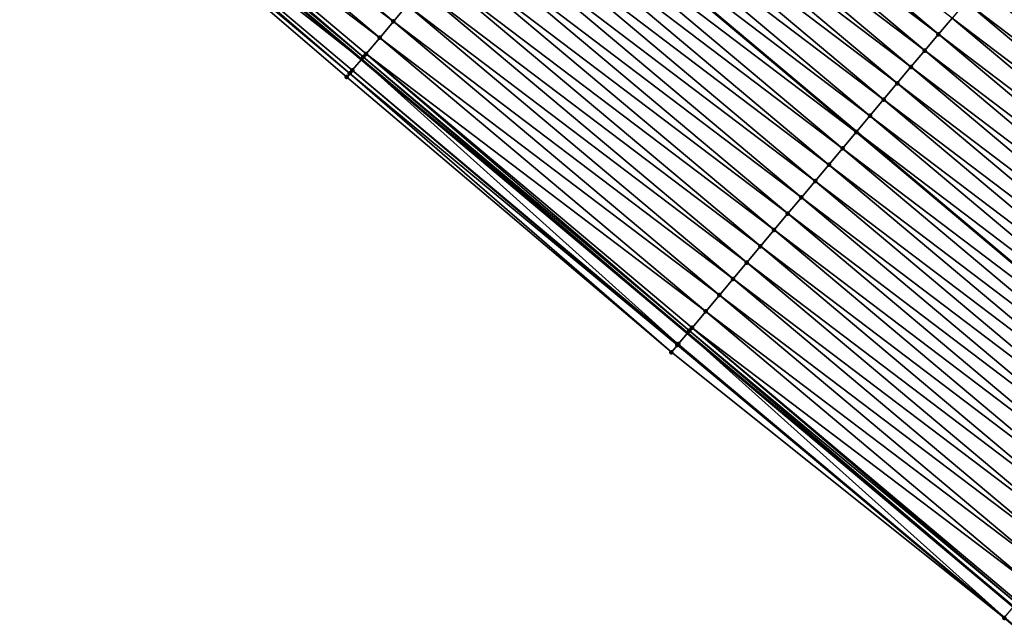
# Model space of a CAD drawing. Header units: feet. Extents: x 2017424 to 2024169, y 808042 to 818730.
# Tile 140 of 256: x 2017546 to 2017593, y 818564 to 818593. Entities that reach past the tile are written whole.
import ezdxf

# ---------------------------------------------------------------- set-up
doc = ezdxf.new("R2010")
doc.units = ezdxf.units.FT
doc.header["$MEASUREMENT"] = 0
for name, color, linetype, lineweight in [('EP_Travel Lane', 172, 'Continuous', 53), ('NB-Road Shots', 141, 'Continuous', 100), ('NB-Road X-Section', 40, 'Continuous', 13), ('STRIPING', 60, 'Continuous', 53)]:
    doc.layers.add(name, color=color, linetype=linetype, lineweight=lineweight)
doc.layers.add('I-77-MM15-17_NB-Surface-BORDER', color=7, linetype='Continuous')
doc.layers.add('I-77-MM15-17_NB-Surface-TIN', color=7, linetype='Continuous')

msp = doc.modelspace()

# ---------------------------------------------------------------- linework, layer by layer
at = {"layer": 'EP_Travel Lane'}
msp.add_polyline3d([(2017424.708446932, 818706.6688294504, 278.4128428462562), (2017440.001585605, 818693.77913903, 278.2689986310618), (2017455.294028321, 818680.8900351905, 278.158213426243), (2017470.586470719, 818668.0009316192, 278.0473499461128), (2017485.878978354, 818655.1117730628, 277.9508000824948), (2017501.171417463, 818642.2226722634, 277.8392320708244), (2017516.46393018, 818629.333509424, 277.7437765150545), (2017531.756304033, 818616.4444636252, 277.6179167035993), (2017547.048631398, 818603.5554570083, 277.4818524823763), (2017562.364146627, 818590.6528022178, 277.3291019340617), (2017577.679577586, 818577.7915311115, 277.1701032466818), (2017592.994850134, 818564.930393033, 276.9848655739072), (2017608.310211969, 818552.0691799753, 276.8144254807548), (2017623.625736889, 818539.2078299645, 276.6709841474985), (2017638.940979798, 818526.346716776, 276.4808451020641), (2017654.256575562, 818513.4853072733, 276.3491264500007), (2017669.572152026, 818500.623913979, 276.2142146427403), (2017684.887690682, 818487.7625524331, 276.0730450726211)], dxfattribs=at)
at = {"layer": 'I-77-MM15-17_NB-Surface-BORDER', "color": 3, "linetype": 'Continuous', "lineweight": -3}
msp.add_polyline3d([(2017684.590244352, 818487.4083693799, 276.0713054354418), (2017669.37084045, 818500.3842168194, 276.2119112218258), (2017653.954537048, 818513.125684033, 276.3450821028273), (2017638.506486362, 818525.8294317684, 276.4712637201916), (2017623.03827668, 818538.5085119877, 276.6514084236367), (2017607.878739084, 818551.5555449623, 276.8005175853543), (2017592.563399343, 818564.4167395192, 276.9746107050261), (2017576.922413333, 818576.8902233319, 277.1426359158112), (2017561.66786483, 818589.8237989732, 277.3175632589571), (2017546.465290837, 818602.8634015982, 277.4757587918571), (2017531.45807307, 818616.090658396, 277.6141708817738)], dxfattribs=at)
at = {"layer": 'I-77-MM15-17_NB-Surface-TIN', "color": 128, "linetype": 'Continuous', "lineweight": -3}
for points in [[(2017563.861850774, 818592.4366172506, 277.3028306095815), (2017548.549510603, 818605.3364897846, 277.4499675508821), (2017547.905104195, 818604.5718065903, 277.462806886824)], [(2017563.861850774, 818592.4366172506, 277.3028306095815), (2017564.504861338, 818593.2024745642, 277.2906932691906), (2017548.549510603, 818605.3364897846, 277.4499675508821)], [(2017563.218827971, 818591.6707702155, 277.3129416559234), (2017547.905104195, 818604.5718065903, 277.462806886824), (2017547.260717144, 818603.8071070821, 277.4798854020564)], [(2017563.218827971, 818591.6707702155, 277.3129416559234), (2017563.861850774, 818592.4366172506, 277.3028306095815), (2017547.905104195, 818604.5718065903, 277.462806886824)], [(2017589.464899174, 818591.8295262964, 276.8583230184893), (2017574.149485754, 818604.6907827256, 277.0202253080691), (2017573.506521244, 818603.9248867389, 277.0399866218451)], [(2017589.464899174, 818591.8295262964, 276.8583230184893), (2017590.107842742, 818592.5954398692, 276.8350946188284), (2017574.149485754, 818604.6907827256, 277.0202253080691)], [(2017546.616245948, 818603.0424784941, 277.4785353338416), (2017562.364146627, 818590.6528022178, 277.3291019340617), (2017547.048631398, 818603.5554570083, 277.4818524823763)], [(2017547.076702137, 818603.5887599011, 277.4820678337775), (2017547.048631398, 818603.5554570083, 277.4818524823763), (2017562.364146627, 818590.6528022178, 277.3291019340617)], [(2017562.45207184, 818590.7574976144, 277.329714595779), (2017547.260717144, 818603.8071070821, 277.4798854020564), (2017547.076702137, 818603.5887599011, 277.4820678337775)], [(2017562.45207184, 818590.7574976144, 277.329714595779), (2017547.076702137, 818603.5887599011, 277.4820678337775), (2017562.364146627, 818590.6528022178, 277.3291019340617)], [(2017562.45207184, 818590.7574976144, 277.329714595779), (2017562.575834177, 818590.9048988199, 277.327855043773), (2017547.260717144, 818603.8071070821, 277.4798854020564)], [(2017562.575834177, 818590.9048988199, 277.327855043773), (2017563.218827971, 818591.6707702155, 277.3129416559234), (2017547.260717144, 818603.8071070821, 277.4798854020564)], [(2017588.821921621, 818591.063641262, 276.8759253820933), (2017573.506521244, 818603.9248867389, 277.0399866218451), (2017572.863506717, 818603.1590327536, 277.0514678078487)], [(2017588.821921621, 818591.063641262, 276.8759253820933), (2017589.464899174, 818591.8295262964, 276.8583230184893), (2017573.506521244, 818603.9248867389, 277.0399866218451)], [(2017561.811830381, 818589.9951600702, 277.3237305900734), (2017546.616245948, 818603.0424784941, 277.4785353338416), (2017546.465290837, 818602.8634015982, 277.4757587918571)], [(2017561.932739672, 818590.1391119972, 277.3260958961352), (2017562.364146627, 818590.6528022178, 277.3291019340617), (2017546.616245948, 818603.0424784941, 277.4785353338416)], [(2017561.811830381, 818589.9951600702, 277.3237305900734), (2017561.932739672, 818590.1391119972, 277.3260958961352), (2017546.616245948, 818603.0424784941, 277.4785353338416)], [(2017588.178937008, 818590.2977621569, 276.8923588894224), (2017572.863506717, 818603.1590327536, 277.0514678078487), (2017572.220533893, 818602.393143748, 277.0698527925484)], [(2017588.178937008, 818590.2977621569, 276.8923588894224), (2017588.821921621, 818591.063641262, 276.8759253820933), (2017572.863506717, 818603.1590327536, 277.0514678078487)], [(2017561.66786483, 818589.8237989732, 277.3175632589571), (2017561.811830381, 818589.9951600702, 277.3237305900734), (2017546.465290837, 818602.8634015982, 277.4757587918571)], [(2017587.535952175, 818589.5318832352, 276.9087561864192), (2017572.220533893, 818602.393143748, 277.0698527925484), (2017571.5775949, 818601.6272263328, 277.0938384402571)], [(2017587.535952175, 818589.5318832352, 276.9087561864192), (2017588.178937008, 818590.2977621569, 276.8923588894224), (2017572.220533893, 818602.393143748, 277.0698527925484)], [(2017586.893000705, 818588.7659762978, 276.9306765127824), (2017571.5775949, 818601.6272263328, 277.0938384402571), (2017570.934696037, 818600.861275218, 277.1244676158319)], [(2017586.893000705, 818588.7659762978, 276.9306765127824), (2017587.535952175, 818589.5318832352, 276.9087561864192), (2017571.5775949, 818601.6272263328, 277.0938384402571)], [(2017586.250099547, 818588.0000271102, 276.9609259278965), (2017570.934696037, 818600.861275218, 277.1244676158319), (2017570.299169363, 818600.1042248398, 277.145166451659)], [(2017586.250099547, 818588.0000271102, 276.9609259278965), (2017586.893000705, 818588.7659762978, 276.9306765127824), (2017570.934696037, 818600.861275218, 277.1244676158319)], [(2017585.607106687, 818587.2341549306, 276.9759941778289), (2017570.291738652, 818600.0953732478, 277.1454084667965), (2017569.648755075, 818599.3294932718, 277.1620133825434)], [(2017570.291738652, 818600.0953732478, 277.1454084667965), (2017585.614537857, 818587.2430062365, 276.9758200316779), (2017570.299169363, 818600.1042248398, 277.145166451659)], [(2017585.607106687, 818587.2341549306, 276.9759941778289), (2017585.614537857, 818587.2430062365, 276.9758200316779), (2017570.291738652, 818600.0953732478, 277.1454084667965)], [(2017586.250099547, 818588.0000271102, 276.9609259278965), (2017570.299169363, 818600.1042248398, 277.145166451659), (2017585.614537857, 818587.2430062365, 276.9758200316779)], [(2017584.964128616, 818586.4682703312, 276.9935108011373), (2017569.648755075, 818599.3294932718, 277.1620133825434), (2017569.005783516, 818598.5636032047, 277.1806076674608)], [(2017584.964128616, 818586.4682703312, 276.9935108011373), (2017585.607106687, 818587.2341549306, 276.9759941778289), (2017569.648755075, 818599.3294932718, 277.1620133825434)], [(2017584.321197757, 818585.7023460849, 277.0188433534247), (2017569.005783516, 818598.5636032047, 277.1806076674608), (2017568.362802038, 818597.7977214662, 277.1975600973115)], [(2017584.321197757, 818585.7023460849, 277.0188433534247), (2017584.964128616, 818586.4682703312, 276.9935108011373), (2017569.005783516, 818598.5636032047, 277.1806076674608)], [(2017583.678223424, 818584.9364583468, 277.0369786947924), (2017568.362802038, 818597.7977214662, 277.1975600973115), (2017567.719837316, 818597.031825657, 277.2172863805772)], [(2017583.678223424, 818584.9364583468, 277.0369786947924), (2017584.321197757, 818585.7023460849, 277.0188433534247), (2017568.362802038, 818597.7977214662, 277.1975600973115)], [(2017583.035230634, 818584.1705861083, 277.052058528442), (2017567.719837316, 818597.031825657, 277.2172863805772), (2017567.076881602, 818596.265922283, 277.2385039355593)], [(2017583.035230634, 818584.1705861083, 277.052058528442), (2017583.678223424, 818584.9364583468, 277.0369786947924), (2017567.719837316, 818597.031825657, 277.2172863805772)], [(2017582.392260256, 818583.4046950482, 277.0708487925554), (2017567.076881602, 818596.265922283, 277.2385039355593), (2017566.433922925, 818595.5000213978, 277.259230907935)], [(2017582.392260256, 818583.4046950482, 277.0708487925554), (2017583.035230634, 818584.1705861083, 277.052058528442), (2017567.076881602, 818596.265922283, 277.2385039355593)], [(2017607.995069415, 818582.7978049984, 276.5867393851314), (2017592.679661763, 818595.6590565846, 276.7495886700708), (2017592.036661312, 818594.8931907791, 276.7634003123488)], [(2017581.749341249, 818582.6387608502, 277.0981432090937), (2017566.433922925, 818595.5000213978, 277.259230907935), (2017565.790912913, 818594.7341636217, 277.2714594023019)], [(2017581.749341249, 818582.6387608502, 277.0981432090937), (2017582.392260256, 818583.4046950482, 277.0708487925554), (2017566.433922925, 818595.5000213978, 277.259230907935)], [(2017581.106352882, 818581.8728848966, 277.1139554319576), (2017565.790912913, 818594.7341636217, 277.2714594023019), (2017565.147911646, 818593.9682985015, 277.285135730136)], [(2017581.106352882, 818581.8728848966, 277.1139554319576), (2017581.749341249, 818582.6387608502, 277.0981432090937), (2017565.790912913, 818594.7341636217, 277.2714594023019)], [(2017607.352055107, 818582.0319508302, 276.5982560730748), (2017592.036661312, 818594.8931907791, 276.7634003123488), (2017591.393705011, 818594.1272878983, 276.784520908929)], [(2017607.352055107, 818582.0319508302, 276.5982560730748), (2017607.995069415, 818582.7978049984, 276.5867393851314), (2017592.036661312, 818594.8931907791, 276.7634003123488)], [(2017580.463331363, 818581.1070367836, 277.1242791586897), (2017565.147911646, 818593.9682985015, 277.285135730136), (2017564.504861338, 818593.2024745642, 277.2906932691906)], [(2017580.463331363, 818581.1070367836, 277.1242791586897), (2017581.106352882, 818581.8728848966, 277.1139554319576), (2017565.147911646, 818593.9682985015, 277.285135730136)], [(2017606.709101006, 818581.2660461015, 276.6197401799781), (2017591.393705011, 818594.1272878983, 276.784520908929), (2017590.750774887, 818593.3613630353, 276.8099750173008)], [(2017606.709101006, 818581.2660461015, 276.6197401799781), (2017607.352055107, 818582.0319508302, 276.5982560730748), (2017591.393705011, 818594.1272878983, 276.784520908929)], [(2017606.066173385, 818580.5001191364, 276.6456079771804), (2017590.750774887, 818593.3613630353, 276.8099750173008), (2017590.107842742, 818592.5954398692, 276.8350946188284)], [(2017606.066173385, 818580.5001191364, 276.6456079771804), (2017606.709101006, 818581.2660461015, 276.6197401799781), (2017590.750774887, 818593.3613630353, 276.8099750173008)], [(2017579.820283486, 818580.3412108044, 277.1302395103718), (2017564.504861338, 818593.2024745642, 277.2906932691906), (2017563.861850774, 818592.4366172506, 277.3028306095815)], [(2017579.820283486, 818580.3412108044, 277.1302395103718), (2017580.463331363, 818581.1070367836, 277.1242791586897), (2017564.504861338, 818593.2024745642, 277.2906932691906)], [(2017579.177250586, 818579.5753722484, 277.1386792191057), (2017563.861850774, 818592.4366172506, 277.3028306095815), (2017563.218827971, 818591.6707702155, 277.3129416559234)], [(2017579.177250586, 818579.5753722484, 277.1386792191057), (2017579.820283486, 818580.3412108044, 277.1302395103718), (2017563.861850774, 818592.4366172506, 277.3028306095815)], [(2017605.423247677, 818579.7341905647, 276.67179244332), (2017590.107842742, 818592.5954398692, 276.8350946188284), (2017589.464899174, 818591.8295262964, 276.8583230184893)], [(2017605.423247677, 818579.7341905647, 276.67179244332), (2017606.066173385, 818580.5001191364, 276.6456079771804), (2017590.107842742, 818592.5954398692, 276.8350946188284)], [(2017578.534226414, 818578.809526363, 277.1485638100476), (2017563.218827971, 818591.6707702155, 277.3129416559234), (2017562.575834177, 818590.9048988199, 277.327855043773)], [(2017578.534226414, 818578.809526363, 277.1485638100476), (2017579.177250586, 818579.5753722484, 277.1386792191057), (2017563.218827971, 818591.6707702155, 277.3129416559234)], [(2017604.780303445, 818578.9682775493, 276.6949102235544), (2017589.464899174, 818591.8295262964, 276.8583230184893), (2017588.821921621, 818591.063641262, 276.8759253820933)], [(2017604.780303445, 818578.9682775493, 276.6949102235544), (2017605.423247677, 818579.7341905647, 276.67179244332), (2017589.464899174, 818591.8295262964, 276.8583230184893)], [(2017604.137338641, 818578.2023818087, 276.7146224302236), (2017588.821921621, 818591.063641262, 276.8759253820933), (2017588.178937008, 818590.2977621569, 276.8923588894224)], [(2017604.137338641, 818578.2023818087, 276.7146224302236), (2017604.780303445, 818578.9682775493, 276.6949102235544), (2017588.821921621, 818591.063641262, 276.8759253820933)], [(2017577.248153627, 818577.2778551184, 277.1642865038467), (2017562.364146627, 818590.6528022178, 277.3291019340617), (2017561.932739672, 818590.1391119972, 277.3260958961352)], [(2017562.45207184, 818590.7574976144, 277.329714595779), (2017562.364146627, 818590.6528022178, 277.3291019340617), (2017577.679577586, 818577.7915311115, 277.1701032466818)], [(2017577.248153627, 818577.2778551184, 277.1642865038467), (2017577.679577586, 818577.7915311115, 277.1701032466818), (2017562.364146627, 818590.6528022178, 277.3291019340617)], [(2017577.772192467, 818577.9018032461, 277.1713519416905), (2017562.575834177, 818590.9048988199, 277.327855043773), (2017562.45207184, 818590.7574976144, 277.329714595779)], [(2017577.772192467, 818577.9018032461, 277.1713519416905), (2017562.45207184, 818590.7574976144, 277.329714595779), (2017577.679577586, 818577.7915311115, 277.1701032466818)], [(2017577.772192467, 818577.9018032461, 277.1713519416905), (2017577.891267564, 818578.0436256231, 277.1692623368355), (2017562.575834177, 818590.9048988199, 277.327855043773)], [(2017577.891267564, 818578.0436256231, 277.1692623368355), (2017578.534226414, 818578.809526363, 277.1485638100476), (2017562.575834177, 818590.9048988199, 277.327855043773)], [(2017577.208372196, 818577.2304976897, 277.1630629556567), (2017561.932739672, 818590.1391119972, 277.3260958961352), (2017561.811830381, 818589.9951600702, 277.3237305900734)], [(2017577.208372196, 818577.2304976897, 277.1630629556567), (2017577.248153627, 818577.2778551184, 277.1642865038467), (2017561.932739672, 818590.1391119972, 277.3260958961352)], [(2017603.494362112, 818577.4364959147, 276.7323935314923), (2017588.178937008, 818590.2977621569, 276.8923588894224), (2017587.535952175, 818589.5318832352, 276.9087561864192)], [(2017603.494362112, 818577.4364959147, 276.7323935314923), (2017604.137338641, 818578.2023818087, 276.7146224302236), (2017588.178937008, 818590.2977621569, 276.8923588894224)], [(2017576.922413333, 818576.8902233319, 277.1426359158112), (2017561.811830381, 818589.9951600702, 277.3237305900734), (2017561.66786483, 818589.8237989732, 277.3175632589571)], [(2017576.922413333, 818576.8902233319, 277.1426359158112), (2017577.208372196, 818577.2304976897, 277.1630629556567), (2017561.811830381, 818589.9951600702, 277.3237305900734)], [(2017602.85137763, 818576.6706166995, 276.748847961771), (2017587.535952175, 818589.5318832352, 276.9087561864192), (2017586.893000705, 818588.7659762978, 276.9306765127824)], [(2017602.85137763, 818576.6706166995, 276.748847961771), (2017603.494362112, 818577.4364959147, 276.7323935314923), (2017587.535952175, 818589.5318832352, 276.9087561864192)], [(2017602.20842592, 818575.9047099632, 276.7707278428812), (2017586.893000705, 818588.7659762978, 276.9306765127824), (2017586.250099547, 818588.0000271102, 276.9609259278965)], [(2017602.20842592, 818575.9047099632, 276.7707278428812), (2017602.85137763, 818576.6706166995, 276.748847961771), (2017586.893000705, 818588.7659762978, 276.9306765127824)], [(2017601.565531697, 818575.1387549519, 276.8021246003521), (2017586.250099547, 818588.0000271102, 276.9609259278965), (2017585.614537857, 818587.2430062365, 276.9758200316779)], [(2017601.565531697, 818575.1387549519, 276.8021246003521), (2017602.20842592, 818575.9047099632, 276.7707278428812), (2017586.250099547, 818588.0000271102, 276.9609259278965)], [(2017600.922578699, 818574.3728492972, 276.8237912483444), (2017585.607106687, 818587.2341549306, 276.9759941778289), (2017584.964128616, 818586.4682703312, 276.9935108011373)], [(2017585.607106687, 818587.2341549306, 276.9759941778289), (2017600.930009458, 818574.3817010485, 276.8235408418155), (2017585.614537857, 818587.2430062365, 276.9758200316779)], [(2017600.922578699, 818574.3728492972, 276.8237912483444), (2017600.930009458, 818574.3817010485, 276.8235408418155), (2017585.607106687, 818587.2341549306, 276.9759941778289)], [(2017601.565531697, 818575.1387549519, 276.8021246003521), (2017585.614537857, 818587.2430062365, 276.9758200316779), (2017600.930009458, 818574.3817010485, 276.8235408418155)], [(2017600.279588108, 818573.6069752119, 276.8392343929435), (2017584.964128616, 818586.4682703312, 276.9935108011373), (2017584.321197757, 818585.7023460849, 277.0188433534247)], [(2017600.279588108, 818573.6069752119, 276.8392343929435), (2017600.922578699, 818574.3728492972, 276.8237912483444), (2017584.964128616, 818586.4682703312, 276.9935108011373)], [(2017599.636626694, 818572.8410766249, 276.8595077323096), (2017584.321197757, 818585.7023460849, 277.0188433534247), (2017583.678223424, 818584.9364583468, 277.0369786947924)], [(2017599.636626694, 818572.8410766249, 276.8595077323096), (2017600.279588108, 818573.6069752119, 276.8392343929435), (2017584.321197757, 818585.7023460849, 277.0188433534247)], [(2017598.993639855, 818572.0751993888, 276.8755720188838), (2017583.678223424, 818584.9364583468, 277.0369786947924), (2017583.035230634, 818584.1705861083, 277.052058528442)], [(2017598.993639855, 818572.0751993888, 276.8755720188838), (2017599.636626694, 818572.8410766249, 276.8595077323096), (2017583.678223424, 818584.9364583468, 277.0369786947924)], [(2017598.350625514, 818571.3093452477, 276.8870833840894), (2017583.035230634, 818584.1705861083, 277.052058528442), (2017582.392260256, 818583.4046950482, 277.0708487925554)], [(2017598.350625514, 818571.3093452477, 276.8870833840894), (2017598.993639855, 818572.0751993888, 276.8755720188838), (2017583.035230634, 818584.1705861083, 277.052058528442)], [(2017597.707638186, 818570.5434684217, 276.9030668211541), (2017582.392260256, 818583.4046950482, 277.0708487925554), (2017581.749341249, 818582.6387608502, 277.0981432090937)], [(2017597.707638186, 818570.5434684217, 276.9030668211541), (2017598.350625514, 818571.3093452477, 276.8870833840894), (2017582.392260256, 818583.4046950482, 277.0708487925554)], [(2017597.064697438, 818569.7775524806, 276.9267613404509), (2017581.749341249, 818582.6387608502, 277.0981432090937), (2017581.106352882, 818581.8728848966, 277.1139554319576)], [(2017597.064697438, 818569.7775524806, 276.9267613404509), (2017597.707638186, 818570.5434684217, 276.9030668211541), (2017581.749341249, 818582.6387608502, 277.0981432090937)], [(2017596.421694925, 818569.0116884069, 276.940230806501), (2017581.106352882, 818581.8728848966, 277.1139554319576), (2017580.463331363, 818581.1070367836, 277.1242791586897)], [(2017596.421694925, 818569.0116884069, 276.940230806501), (2017597.064697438, 818569.7775524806, 276.9267613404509), (2017581.106352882, 818581.8728848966, 277.1139554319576)], [(2017595.778647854, 818568.2458617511, 276.946323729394), (2017580.463331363, 818581.1070367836, 277.1242791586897), (2017579.820283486, 818580.3412108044, 277.1302395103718)], [(2017595.778647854, 818568.2458617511, 276.946323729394), (2017596.421694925, 818569.0116884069, 276.940230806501), (2017580.463331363, 818581.1070367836, 277.1242791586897)], [(2017595.135584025, 818567.4800491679, 276.9496424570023), (2017579.820283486, 818580.3412108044, 277.1302395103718), (2017579.177250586, 818579.5753722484, 277.1386792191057)], [(2017595.135584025, 818567.4800491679, 276.9496424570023), (2017595.778647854, 818568.2458617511, 276.946323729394), (2017579.820283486, 818580.3412108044, 277.1302395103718)], [(2017594.492562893, 818566.7142007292, 276.9600296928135), (2017579.177250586, 818579.5753722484, 277.1386792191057), (2017578.534226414, 818578.809526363, 277.1485638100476)], [(2017594.492562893, 818566.7142007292, 276.9600296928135), (2017595.135584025, 818567.4800491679, 276.9496424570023), (2017579.177250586, 818579.5753722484, 277.1386792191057)], [(2017593.849534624, 818565.9483582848, 276.9692351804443), (2017578.534226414, 818578.809526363, 277.1485638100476), (2017577.891267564, 818578.0436256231, 277.1692623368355)], [(2017593.849534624, 818565.9483582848, 276.9692351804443), (2017594.492562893, 818566.7142007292, 276.9600296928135), (2017578.534226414, 818578.809526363, 277.1485638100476)], [(2017592.573117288, 818564.4283062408, 276.9750657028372), (2017577.679577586, 818577.7915311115, 277.1701032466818), (2017577.248153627, 818577.2778551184, 277.1642865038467)], [(2017577.772192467, 818577.9018032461, 277.1713519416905), (2017577.679577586, 818577.7915311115, 277.1701032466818), (2017592.994850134, 818564.930393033, 276.9848655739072)], [(2017592.573117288, 818564.4283062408, 276.9750657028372), (2017592.994850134, 818564.930393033, 276.9848655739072), (2017577.679577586, 818577.7915311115, 277.1701032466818)], [(2017593.140948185, 818565.1043275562, 276.9882604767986), (2017577.891267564, 818578.0436256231, 277.1692623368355), (2017577.772192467, 818577.9018032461, 277.1713519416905)], [(2017593.140948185, 818565.1043275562, 276.9882604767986), (2017577.772192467, 818577.9018032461, 277.1713519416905), (2017592.994850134, 818564.930393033, 276.9848655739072)], [(2017593.140948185, 818565.1043275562, 276.9882604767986), (2017593.206560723, 818565.1824701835, 276.9874413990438), (2017577.891267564, 818578.0436256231, 277.1692623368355)], [(2017593.206560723, 818565.1824701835, 276.9874413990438), (2017593.849534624, 818565.9483582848, 276.9692351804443), (2017577.891267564, 818578.0436256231, 277.1692623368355)], [(2017592.563399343, 818564.4167395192, 276.9746107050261), (2017577.208372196, 818577.2304976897, 277.1630629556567), (2017576.922413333, 818576.8902233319, 277.1426359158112)], [(2017592.563399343, 818564.4167395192, 276.9746107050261), (2017577.248153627, 818577.2778551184, 277.1642865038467), (2017577.208372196, 818577.2304976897, 277.1630629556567)], [(2017592.563399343, 818564.4167395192, 276.9746107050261), (2017592.573117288, 818564.4283062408, 276.9750657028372), (2017577.248153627, 818577.2778551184, 277.1642865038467)], [(2017607.878739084, 818551.5555449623, 276.8005175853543), (2017592.573117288, 818564.4283062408, 276.9750657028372), (2017592.563399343, 818564.4167395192, 276.9746107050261)]]:
    msp.add_3dface(points, dxfattribs=at)
at = {"layer": 'NB-Road Shots', "lineweight": 100}
for p in [(2017563.861850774, 818592.4366172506, 277.3028306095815), (2017563.218827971, 818591.6707702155, 277.3129416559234), (2017589.464899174, 818591.8295262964, 276.8583230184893), (2017588.821921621, 818591.063641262, 276.8759253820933), (2017562.45207184, 818590.7574976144, 277.329714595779), (2017562.575834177, 818590.9048988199, 277.327855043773), (2017561.932739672, 818590.1391119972, 277.3260958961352), (2017588.178937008, 818590.2977621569, 276.8923588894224), (2017561.66786483, 818589.8237989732, 277.3175632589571), (2017561.811830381, 818589.9951600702, 277.3237305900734), (2017587.535952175, 818589.5318832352, 276.9087561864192), (2017586.893000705, 818588.7659762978, 276.9306765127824), (2017586.250099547, 818588.0000271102, 276.9609259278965), (2017585.607106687, 818587.2341549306, 276.9759941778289), (2017584.964128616, 818586.4682703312, 276.9935108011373), (2017584.321197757, 818585.7023460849, 277.0188433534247), (2017583.678223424, 818584.9364583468, 277.0369786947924), (2017583.035230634, 818584.1705861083, 277.052058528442), (2017582.392260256, 818583.4046950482, 277.0708487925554), (2017581.749341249, 818582.6387608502, 277.0981432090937), (2017581.106352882, 818581.8728848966, 277.1139554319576), (2017580.463331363, 818581.1070367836, 277.1242791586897), (2017579.820283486, 818580.3412108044, 277.1302395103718), (2017579.177250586, 818579.5753722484, 277.1386792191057), (2017578.534226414, 818578.809526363, 277.1485638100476), (2017577.772192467, 818577.9018032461, 277.1713519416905), (2017577.891267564, 818578.0436256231, 277.1692623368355), (2017577.208372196, 818577.2304976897, 277.1630629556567), (2017577.248153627, 818577.2778551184, 277.1642865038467), (2017576.922413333, 818576.8902233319, 277.1426359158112), (2017592.563399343, 818564.4167395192, 276.9746107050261)]:
    msp.add_point(p, dxfattribs=at)
at = {"layer": 'NB-Road X-Section', "extrusion": (-0.7657719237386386, 0.6430638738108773, 0.007887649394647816), "elevation": -1018584.349124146, "flags": 128}
msp.add_lwpolyline([(-1924365.39987813, 8311.094704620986), (-1924364.39987813, 8311.126458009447), (-1924363.39987813, 8311.170311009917), (-1924362.39987813, 8311.222758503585), (-1924361.39987813, 8311.26797444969), (-1924360.39987813, 8311.33154181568), (-1924359.39987813, 8311.38883740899), (-1924359.176456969, 8311.395177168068), (-1924358.39987813, 8311.402357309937), (-1924357.39987813, 8311.41445643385), (-1924356.39987813, 8311.437214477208), (-1924355.39987813, 8311.4633513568), (-1924354.39987813, 8311.49095430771), (-1924353.39987813, 8311.515004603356), (-1924352.39987813, 8311.53476653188), (-1924351.39987813, 8311.546248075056), (-1924350.39987813, 8311.564633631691), (-1924349.39987813, 8311.588620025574), (-1924348.39987813, 8311.619250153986), (-1924347.39987813, 8311.640191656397), (-1924346.39987813, 8311.65679708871), (-1924345.39987813, 8311.675391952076), (-1924344.39987813, 8311.692344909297), (-1924343.39987813, 8311.712071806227), (-1924342.39987813, 8311.73329002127), (-1924341.39987813, 8311.754017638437), (-1924340.39987813, 8311.76624651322), (-1924339.39987813, 8311.77992326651), (-1924338.39987813, 8311.785480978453), (-1924337.39987813, 8311.797618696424), (-1924336.39987813, 8311.80773005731), (-1924335.39987813, 8311.8226439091), (-1924335.20740935, 8311.824503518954), (-1924334.39987813, 8311.820884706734), (-1924334.211885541, 8311.818519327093), (-1924333.988076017, 8311.812351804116)], dxfattribs=at)
at = {"layer": 'NB-Road X-Section', "extrusion": (-0.7657719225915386, 0.643063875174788, 0.00788764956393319), "elevation": -1018604.345693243, "flags": 128}
msp.add_lwpolyline([(-1924365.401693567, 8311.072572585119), (-1924364.401693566, 8311.102945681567), (-1924363.401693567, 8311.144049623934), (-1924362.401693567, 8311.197968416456), (-1924361.401693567, 8311.243817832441), (-1924360.401693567, 8311.304871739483), (-1924359.401693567, 8311.387874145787), (-1924359.114035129, 8311.399299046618), (-1924358.401693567, 8311.402262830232), (-1924357.401693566, 8311.416074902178), (-1924356.401693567, 8311.437196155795), (-1924355.401693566, 8311.46265105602), (-1924354.401693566, 8311.487771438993), (-1924353.401693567, 8311.511000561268), (-1924352.401693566, 8311.52860347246), (-1924351.401693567, 8311.54503749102), (-1924350.401693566, 8311.561435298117), (-1924349.401693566, 8311.583356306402), (-1924348.401693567, 8311.613606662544), (-1924347.401693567, 8311.628675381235), (-1924346.401693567, 8311.646192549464), (-1924345.401693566, 8311.671525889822), (-1924344.401693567, 8311.689661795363), (-1924343.401693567, 8311.704742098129), (-1924342.401693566, 8311.723532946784), (-1924341.401693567, 8311.750828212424), (-1924340.401693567, 8311.766640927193), (-1924339.401693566, 8311.776964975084), (-1924338.401693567, 8311.782925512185), (-1924337.401693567, 8311.791365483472), (-1924336.401693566, 8311.801250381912), (-1924335.401693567, 8311.821949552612), (-1924335.216511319, 8311.824039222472), (-1924334.401693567, 8311.81697356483), (-1924334.339844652, 8311.815749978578), (-1924333.895368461, 8311.79532230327)], dxfattribs=at)
at = {"layer": 'NB-Road X-Section', "extrusion": (-0.7657719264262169, 0.6430638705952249, 0.007887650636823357), "elevation": -1018624.357178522, "flags": 128}
msp.add_lwpolyline([(-1924365.395608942, 8311.09717266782), (-1924364.395608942, 8311.130039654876), (-1924363.395608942, 8311.168607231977), (-1924362.395608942, 8311.218496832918), (-1924361.395608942, 8311.258773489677), (-1924360.395608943, 8311.313922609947), (-1924359.395608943, 8311.380660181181), (-1924358.996906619, 8311.395934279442), (-1924358.395608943, 8311.398349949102), (-1924357.395608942, 8311.40986699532), (-1924356.395608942, 8311.43135177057), (-1924355.395608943, 8311.457220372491), (-1924354.395608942, 8311.483405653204), (-1924353.395608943, 8311.506524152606), (-1924352.395608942, 8311.526236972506), (-1924351.395608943, 8311.54400862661), (-1924350.395608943, 8311.560463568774), (-1924349.395608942, 8311.582344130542), (-1924348.395608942, 8311.613741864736), (-1924347.395608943, 8311.635409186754), (-1924346.395608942, 8311.650852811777), (-1924345.395608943, 8311.671126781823), (-1924344.395608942, 8311.687191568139), (-1924343.395608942, 8311.698703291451), (-1924342.395608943, 8311.714687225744), (-1924341.395608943, 8311.738382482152), (-1924340.395608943, 8311.751852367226), (-1924339.395608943, 8311.757945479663), (-1924338.395608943, 8311.761264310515), (-1924337.395608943, 8311.771651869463), (-1924336.395608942, 8311.780857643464), (-1924335.395608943, 8311.79906442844), (-1924335.293573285, 8311.799883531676), (-1924334.410716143, 8311.78668834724), (-1924334.395608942, 8311.786233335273)], dxfattribs=at)
at = {"layer": 'STRIPING'}
msp.add_polyline3d([(2017432.660718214, 818716.1056473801, 278.2244937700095), (2017447.95374627, 818703.2160488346, 278.0566959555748), (2017463.246096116, 818690.3270219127, 277.9257200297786), (2017478.538601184, 818677.4378641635, 277.828738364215), (2017493.831157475, 818664.5486632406, 277.7429788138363), (2017509.123678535, 818651.6594920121, 277.6495019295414), (2017524.416202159, 818638.7703186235, 277.5565850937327), (2017539.708606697, 818625.8812456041, 277.4375885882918), (2017555.000840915, 818612.992316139, 277.2812865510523), (2017570.299169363, 818600.1042248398, 277.145166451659), (2017585.614537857, 818587.2430062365, 276.9758200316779), (2017600.930009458, 818574.3817010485, 276.8235408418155), (2017616.245291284, 818561.5205552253, 276.6398469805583), (2017631.560706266, 818548.6592975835, 276.4781968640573), (2017646.876016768, 818535.7981276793, 276.2992487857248), (2017662.191441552, 818522.9368618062, 276.1392206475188), (2017677.506889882, 818510.075576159, 275.9830909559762), (2017692.822499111, 818497.2141553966, 275.8535978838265), (2017708.138058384, 818484.3527765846, 275.7158335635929)], dxfattribs=at)

doc.saveas('drawing.dxf')
